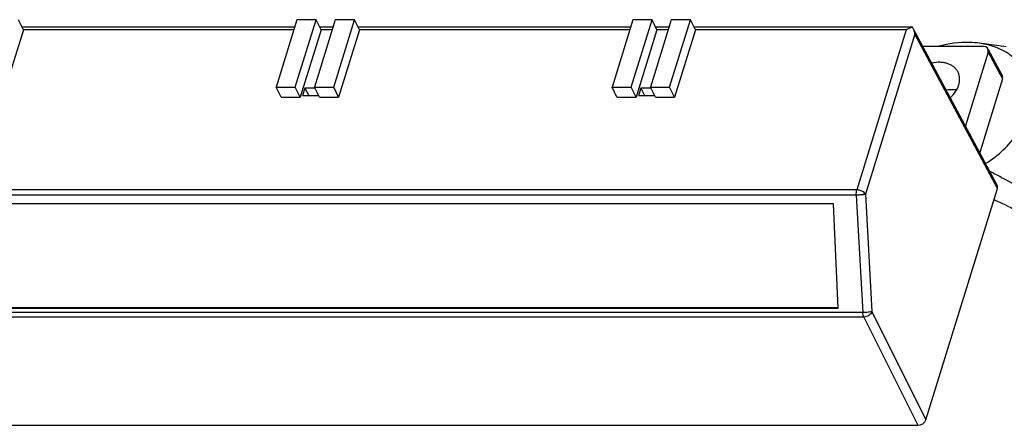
# Model space of a CAD drawing. Header units: inches. Extents: x 0 to 22, y 0 to 17.
# Tile 41 of 71: x 15.277 to 15.885, y 12.154 to 12.404. Entities that reach past the tile are written whole.
import ezdxf

# ---------------------------------------------------------------- set-up
doc = ezdxf.new("R2010")
doc.units = ezdxf.units.IN
doc.header["$LTSCALE"] = 1.21
doc.header["$MEASUREMENT"] = 0
doc.layers.get('0').update_dxf_attribs({"linetype": 'CONTINUOUS'})
doc.layers.add('AXIS_PART', color=7, linetype='CONTINUOUS')

msp = doc.modelspace()

# ---------------------------------------------------------------- linework, layer by layer
at = {"color": 7, "linetype": 'Continuous'}
for p, q in [((15.27953, 12.39764), (15.27648, 12.40385)), ((15.44819, 12.40385), (15.43537, 12.36235)), ((15.44721, 12.36235), (15.46003, 12.40385)), ((15.46003, 12.40385), (15.44819, 12.40385)), ((15.47188, 12.40385), (15.45905, 12.36235)), ((15.46308, 12.39764), (15.46003, 12.40385)), ((15.47089, 12.36235), (15.48372, 12.40385)), ((15.48372, 12.40385), (15.47188, 12.40385)), ((15.48677, 12.39764), (15.48372, 12.40385)), ((15.65543, 12.40385), (15.6426, 12.36235)), ((15.65445, 12.36235), (15.66727, 12.40385)), ((15.66727, 12.40385), (15.65543, 12.40385)), ((15.67911, 12.40385), (15.66629, 12.36235)), ((15.67032, 12.39764), (15.66727, 12.40385)), ((15.67813, 12.36235), (15.69096, 12.40385)), ((15.69096, 12.40385), (15.67911, 12.40385)), ((15.69401, 12.39764), (15.69096, 12.40385)), ((15.27953, 12.39764), (15.2667, 12.35613)), ((15.44677, 12.39926), (15.27873, 12.39926)), ((15.46308, 12.39764), (15.45026, 12.35613)), ((15.47046, 12.39926), (15.46229, 12.39926)), ((15.48677, 12.39764), (15.47394, 12.35613)), ((15.65401, 12.39926), (15.48597, 12.39926)), ((15.67032, 12.39764), (15.6575, 12.35613)), ((15.67769, 12.39926), (15.66953, 12.39926)), ((15.69401, 12.39764), (15.68118, 12.35613)), ((15.82777, 12.39926), (15.69321, 12.39926)), ((15.82667, 12.39892), (15.82412, 12.39764)), ((15.82842, 12.39847), (15.82795, 12.39922)), ((15.88014, 12.30183), (15.82842, 12.39847)), ((15.87169, 12.3873), (15.8344, 12.3873)), ((15.8746, 12.38394), (15.86054, 12.33845)), ((15.87446, 12.3859), (15.88329, 12.3694)), ((15.88343, 12.36744), (15.86937, 12.32195)), ((15.43537, 12.36235), (15.44721, 12.36235)), ((15.43842, 12.35613), (15.43537, 12.36235)), ((15.45026, 12.35613), (15.44721, 12.36235)), ((15.45317, 12.36173), (15.45172, 12.35703)), ((15.45935, 12.36173), (15.45317, 12.36173)), ((15.45317, 12.36173), (15.45548, 12.35703)), ((15.45905, 12.36235), (15.47089, 12.36235)), ((15.4621, 12.35613), (15.45905, 12.36235)), ((15.47394, 12.35613), (15.47089, 12.36235)), ((15.6426, 12.36235), (15.65445, 12.36235)), ((15.64565, 12.35613), (15.6426, 12.36235)), ((15.6575, 12.35613), (15.65445, 12.36235)), ((15.66041, 12.36173), (15.65896, 12.35703)), ((15.66659, 12.36173), (15.66041, 12.36173)), ((15.66041, 12.36173), (15.66272, 12.35703)), ((15.66629, 12.36235), (15.67813, 12.36235)), ((15.66934, 12.35613), (15.66629, 12.36235)), ((15.68118, 12.35613), (15.67813, 12.36235)), ((15.43842, 12.35613), (15.45026, 12.35613)), ((15.45172, 12.35703), (15.46119, 12.35703)), ((15.46119, 12.35703), (15.46137, 12.35761)), ((15.4621, 12.35613), (15.47394, 12.35613)), ((15.64565, 12.35613), (15.6575, 12.35613)), ((15.65896, 12.35703), (15.66843, 12.35703)), ((15.66843, 12.35703), (15.66861, 12.35761)), ((15.66934, 12.35613), (15.68118, 12.35613)), ((15.83618, 12.1572), (15.88027, 12.29988)), ((15.77924, 12.2904), (15.20555, 12.2904)), ((15.78212, 12.22611), (15.77924, 12.2904)), ((15.20843, 12.22611), (15.78212, 12.22611)), ((15.20953, 12.22644), (15.78212, 12.22644)), ((15.22395, 12.15384), (15.8312, 12.15384))]:
    msp.add_line(p, q, dxfattribs=at)
at = {"color": 9, "linetype": 'Continuous'}
for p, q in [((15.44627, 12.39764), (15.27953, 12.39764)), ((15.46995, 12.39764), (15.46308, 12.39764)), ((15.65351, 12.39764), (15.48677, 12.39764)), ((15.67719, 12.39764), (15.67032, 12.39764)), ((15.82412, 12.39764), (15.69401, 12.39764)), ((15.82412, 12.39764), (15.79361, 12.29889)), ((15.82936, 12.39502), (15.79884, 12.29627)), ((15.88027, 12.29988), (15.82936, 12.39502)), ((15.8746, 12.38394), (15.88343, 12.36744)), ((15.79361, 12.29889), (15.1914, 12.29889)), ((15.79326, 12.29573), (15.19105, 12.29573)), ((15.79326, 12.29573), (15.79733, 12.22336)), ((15.79884, 12.29627), (15.80291, 12.22389)), ((15.79733, 12.22336), (15.19346, 12.22336)), ((15.79793, 12.22054), (15.19406, 12.22054)), ((15.79793, 12.22054), (15.8312, 12.15384)), ((15.80291, 12.22389), (15.83618, 12.1572))]:
    msp.add_line(p, q, dxfattribs=at)
at = {"color": 7, "linetype": 'Continuous'}
msp.add_arc((15.82905, 12.3917), 0.0076, 98.27062, 108.25317, dxfattribs=at)
for centre, ratio, start_param, end_param in [((15.87065, 12.38394), 0.721287, -0.59731, 0.973182), ((15.87948, 12.36744), 0.721287, -0.59731, 0.02568), ((15.87632, 12.29987), 0.721287, -0.59731, 0.02568), ((15.83223, 12.1572), 0.721696, -2.167751, -0.59726)]:
    msp.add_ellipse(centre, major_axis=(0.00385, 0.00189), ratio=ratio, start_param=start_param, end_param=end_param, dxfattribs=at)
for points, knots in [([(15.82936, 12.39502), (15.8293, 12.39592), (15.82905, 12.39712), (15.82856, 12.39821), (15.82842, 12.39847)], [0, 0, 0, 0, 0.749104, 1, 1, 1, 1]), ([(15.85603, 12.37148), (15.85574, 12.37207), (15.85501, 12.37322), (15.85357, 12.3747), (15.85179, 12.3759), (15.84974, 12.3768), (15.84746, 12.37739), (15.84413, 12.37774), (15.84155, 12.37748), (15.83986, 12.37711)], [0, 0, 0, 0, 0.108654, 0.219618, 0.334858, 0.455764, 0.583021, 0.716675, 1, 1, 1, 1]), ([(15.85645, 12.36361), (15.85686, 12.36493), (15.85716, 12.36701), (15.85677, 12.36967), (15.85632, 12.3709), (15.85603, 12.37148)], [0, 0, 0, 0, 0.516153, 0.760478, 1, 1, 1, 1]), ([(15.85504, 12.36057), (15.85454, 12.36063), (15.85248, 12.36082), (15.85039, 12.36066), (15.84884, 12.36038)], [0, 0, 0, 0, 0.241295, 1, 1, 1, 1]), ([(15.85128, 12.35584), (15.85249, 12.35695), (15.85458, 12.35932), (15.85601, 12.36218), (15.85645, 12.36361)], [0, 0, 0, 0, 0.521024, 1, 1, 1, 1])]:
    msp.add_open_spline(points, degree=3, knots=knots, dxfattribs=at)
at = {"color": 9, "linetype": 'Continuous'}
for points, knots in [([(15.79326, 12.29573), (15.79323, 12.29629), (15.79326, 12.29735), (15.79346, 12.2984), (15.79361, 12.29889)], [0, 0, 0, 0, 0.523654, 1, 1, 1, 1]), ([(15.79884, 12.29627), (15.79864, 12.29665), (15.79801, 12.29738), (15.79674, 12.29819), (15.79523, 12.29874), (15.79414, 12.29889), (15.79361, 12.29889)], [0, 0, 0, 0, 0.212687, 0.464782, 0.73608, 1, 1, 1, 1]), ([(15.79884, 12.29627), (15.79871, 12.29623), (15.79839, 12.29616), (15.79786, 12.29607), (15.79722, 12.29598), (15.79649, 12.29591), (15.7957, 12.29584), (15.79462, 12.29577), (15.7938, 12.29574), (15.79326, 12.29573)], [0, 0, 0, 0, 0.073931, 0.171175, 0.28806, 0.420335, 0.563057, 0.710922, 1, 1, 1, 1]), ([(15.80291, 12.22389), (15.80278, 12.22386), (15.80247, 12.22379), (15.80169, 12.22365), (15.8005, 12.22352), (15.79896, 12.2234), (15.79787, 12.22337), (15.79733, 12.22336)], [0, 0, 0, 0, 0.073985, 0.17122, 0.420346, 0.710925, 1, 1, 1, 1]), ([(15.79793, 12.22054), (15.79774, 12.22094), (15.79746, 12.22187), (15.79735, 12.22283), (15.79733, 12.22336)], [0, 0, 0, 0, 0.457413, 1, 1, 1, 1]), ([(15.80291, 12.22389), (15.80276, 12.22343), (15.80223, 12.22253), (15.80104, 12.22147), (15.79956, 12.22074), (15.79846, 12.22054), (15.79793, 12.22054)], [0, 0, 0, 0, 0.229038, 0.483332, 0.746899, 1, 1, 1, 1])]:
    msp.add_open_spline(points, degree=3, knots=knots, dxfattribs=at)
at = {"color": 3, "linetype": 'Continuous'}
msp.add_open_spline([(15.87818, 12.29303), (15.87983, 12.29228), (15.88634, 12.28922), (15.89273, 12.28592), (15.89748, 12.28339)], degree=3, knots=[0, 0, 0, 0, 0.251896, 1, 1, 1, 1], dxfattribs=at)
at = {"layer": 'AXIS_PART', "color": 7, "linetype": 'Continuous'}
for p, q in [((15.88567, 12.38705), (15.86931, 12.38933)), ((15.8526, 12.36073), (15.84895, 12.3604)), ((15.85504, 12.36057), (15.8526, 12.36073))]:
    msp.add_line(p, q, dxfattribs=at)
msp.add_arc((15.70712, 11.96976), 0.37993, 62.4726, 63.65746, dxfattribs=at)
for points, knots in [([(15.86932, 12.38933), (15.86731, 12.38961), (15.85888, 12.39029), (15.85035, 12.38913), (15.84415, 12.38744)], [0, 0, 0, 0, 0.239502, 1, 1, 1, 1]), ([(15.87648, 12.38779), (15.8759, 12.38796), (15.87355, 12.38861), (15.87114, 12.38908), (15.86932, 12.38933)], [0, 0, 0, 0, 0.245373, 1, 1, 1, 1]), ([(15.87306, 12.31518), (15.88071, 12.32005), (15.89082, 12.3293), (15.89878, 12.34447), (15.90124, 12.35582), (15.90005, 12.36672), (15.89515, 12.37628), (15.88698, 12.38366), (15.88014, 12.38669), (15.87648, 12.38779)], [0, 0, 0, 0, 0.289658, 0.421447, 0.542462, 0.655109, 0.76477, 0.878023, 1, 1, 1, 1]), ([(15.88271, 12.30667), (15.88446, 12.30576), (15.89138, 12.30209), (15.89823, 12.29828), (15.90333, 12.29538)], [0, 0, 0, 0, 0.251375, 1, 1, 1, 1])]:
    msp.add_open_spline(points, degree=3, knots=knots, dxfattribs=at)

doc.saveas('drawing.dxf')
